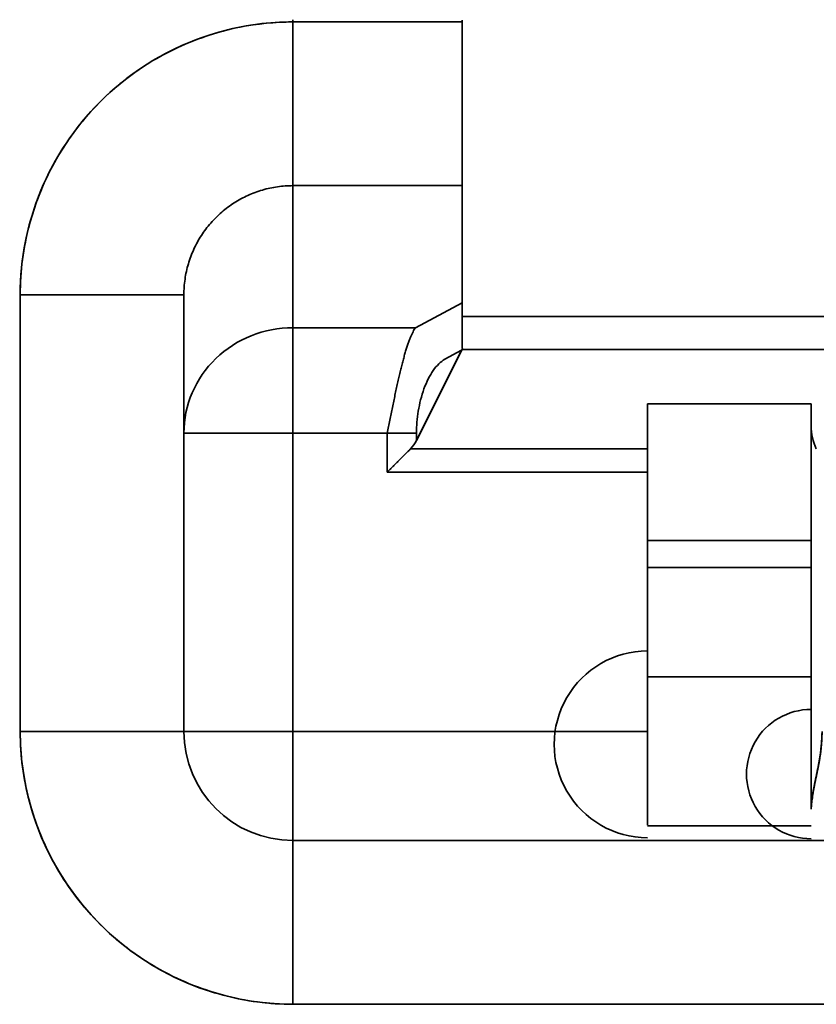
# Model space of a CAD drawing. Header units: inches. Extents: x 2.9 to 36.1, y -1.9 to 23.5.
# Tile 14 of 30: x 16.2322 to 16.261, y 5.031 to 5.0665. Entities that reach past the tile are written whole.
import ezdxf

# ---------------------------------------------------------------- set-up
doc = ezdxf.new("R2010")
doc.units = ezdxf.units.IN
doc.header["$MEASUREMENT"] = 0
doc.layers.add('Visible Edges(ANSI)', color=7, linetype='Continuous', lineweight=35)

msp = doc.modelspace()

# ---------------------------------------------------------------- linework, layer by layer
at = {"layer": 'Visible Edges(ANSI)'}
for p, q in [((16.24817713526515, 5.066420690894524), (16.24207477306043, 5.066420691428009)), ((16.24817713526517, 5.066420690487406), (16.24207477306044, 5.066420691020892)), ((16.24207477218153, 5.060514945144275), (16.24207477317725, 5.055391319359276)), ((16.2481771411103, 5.060515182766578), (16.24207477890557, 5.060515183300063)), ((16.24207477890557, 5.060515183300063), (16.2420747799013, 5.055391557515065)), ((16.24207477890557, 5.060515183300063), (16.2481771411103, 5.060515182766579)), ((16.24817714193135, 5.056290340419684), (16.2481771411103, 5.06051518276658)), ((16.23223225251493, 5.056578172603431), (16.23223225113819, 5.040830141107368)), ((16.23223225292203, 5.05657817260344), (16.23223225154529, 5.040830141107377)), ((16.23813757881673, 5.040830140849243), (16.23813758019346, 5.056578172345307)), ((16.23813801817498, 5.051588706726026), (16.23813801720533, 5.056578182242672)), ((16.24649998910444, 5.0553915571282), (16.24817714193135, 5.056290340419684)), ((16.24817713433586, 5.055790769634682), (16.24817713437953, 5.056290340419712)), ((16.24817714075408, 5.055790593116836), (16.26274406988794, 5.055790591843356)), ((16.2420747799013, 5.055391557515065), (16.24649998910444, 5.0553915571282)), ((16.24207477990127, 5.055391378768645), (16.24649998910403, 5.055391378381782)), ((16.24817714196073, 5.054609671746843), (16.24653508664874, 5.051325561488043)), ((16.24820755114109, 5.054609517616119), (16.24817714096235, 5.054653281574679)), ((16.26274407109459, 5.054609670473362), (16.24817714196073, 5.054609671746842)), ((16.24653508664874, 5.051325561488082), (16.24816140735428, 5.054576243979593)), ((16.2481600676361, 5.054575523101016), (16.24755639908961, 5.054250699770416)), ((16.25487005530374, 5.051018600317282), (16.25487005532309, 5.052641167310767)), ((16.25487005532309, 5.052641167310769), (16.26077556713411, 5.052641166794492)), ((16.25487005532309, 5.052641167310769), (16.25487005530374, 5.051018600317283)), ((16.25487005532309, 5.052641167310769), (16.26077556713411, 5.052641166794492)), ((16.26077556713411, 5.052641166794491), (16.26077556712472, 5.051853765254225)), ((16.26077556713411, 5.052641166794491), (16.26077556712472, 5.051853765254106)), ((16.26077556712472, 5.051853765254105), (16.26077556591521, 5.03801855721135)), ((16.26077579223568, 5.038018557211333), (16.26077579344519, 5.051853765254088)), ((16.23813801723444, 5.040830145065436), (16.23813801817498, 5.051588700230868)), ((16.24207477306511, 5.051588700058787), (16.24207477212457, 5.040830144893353)), ((16.2420747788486, 5.040830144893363), (16.24207477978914, 5.051588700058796)), ((16.24547867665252, 5.051588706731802), (16.24207477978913, 5.05158870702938)), ((16.24207477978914, 5.051588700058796), (16.24547867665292, 5.051588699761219)), ((16.24547867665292, 5.05158869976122), (16.24547867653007, 5.050183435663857)), ((16.24547870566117, 5.050183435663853), (16.24547870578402, 5.051588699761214)), ((16.24653503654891, 5.051588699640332), (16.2465350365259, 5.051325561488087)), ((16.24653508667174, 5.051588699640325), (16.24653508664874, 5.051325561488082)), ((16.24631384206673, 5.051018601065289), (16.25487005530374, 5.051018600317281)), ((16.24631384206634, 5.051018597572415), (16.25487005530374, 5.051018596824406)), ((16.23813801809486, 5.050672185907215), (16.23813757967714, 5.050672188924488)), ((16.24547867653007, 5.050183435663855), (16.25487005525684, 5.050183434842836)), ((16.25487005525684, 5.050183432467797), (16.24547867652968, 5.050183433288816)), ((16.25487005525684, 5.050183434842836), (16.25487005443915, 5.040830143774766)), ((16.25487005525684, 5.050183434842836), (16.25487005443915, 5.040830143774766)), ((16.26077556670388, 5.047719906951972), (16.25487005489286, 5.047719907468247)), ((16.25487005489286, 5.047719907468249), (16.26077618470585, 5.047719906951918)), ((16.26077618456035, 5.046735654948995), (16.25487005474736, 5.046735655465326)), ((16.25487005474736, 5.046735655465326), (16.26077618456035, 5.046735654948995)), ((16.25487005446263, 5.04279864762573), (16.26077556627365, 5.042798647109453)), ((16.25487005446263, 5.04279864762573), (16.26077618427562, 5.042798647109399)), ((16.25487005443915, 5.040830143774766), (16.2420747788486, 5.040830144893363)), ((16.24207477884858, 5.04083013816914), (16.25487005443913, 5.040830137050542)), ((16.25487005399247, 5.037420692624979), (16.26077556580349, 5.037420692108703)), ((16.26077556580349, 5.037420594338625), (16.25487005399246, 5.037420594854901)), ((16.3712086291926, 5.036892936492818), (16.24207477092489, 5.036892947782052)), ((16.37120863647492, 5.036893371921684), (16.24207477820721, 5.036893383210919)), ((16.25546059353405, 5.036892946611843), (16.25546059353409, 5.036893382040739)), ((16.24207476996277, 5.030987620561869), (16.37120862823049, 5.030987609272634)), ((16.24207476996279, 5.030987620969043), (16.3712086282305, 5.030987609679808))]:
    msp.add_line(p, q, dxfattribs=at)
for centre, radius, start, end in [((16.24207477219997, 5.056578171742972), 0.0098425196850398, 89.99999499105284, 179.9999950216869), ((16.26274368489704, 5.048704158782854), 0.0019678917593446, 179.9999950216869, 179.9999950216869), ((16.26077556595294, 5.040829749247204), 0.0039363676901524, 269.9999949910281, 269.999994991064), ((16.25487005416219, 5.040362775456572), 0.0033672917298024, 89.99999447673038, 269.9999944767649), ((16.26077556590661, 5.039289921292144), 0.0023326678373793, 89.99999349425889, 269.9999934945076), ((16.24207477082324, 5.04083014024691), 0.0098425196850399, 179.9999950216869, 269.9999949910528), ((16.24207477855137, 5.040830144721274), 0.0039370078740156, 179.9999950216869, 269.9999949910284)]:
    msp.add_arc(centre, radius, start, end, dxfattribs=at)
for centre, major_axis, ratio, start_param, end_param in [((16.24207477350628, 5.066420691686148), (-5.16276e-10, -0.0059055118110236), 1e-05, 4.698765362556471, 6.255946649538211), ((16.24207477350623, 5.066420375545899), (-5.162322e-10, -0.0059050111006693), 1e-05, 4.71233555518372, 6.290434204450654), ((16.24817713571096, 5.066420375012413), (-5.162322e-10, -0.0059050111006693), 1e-05, 4.701429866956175, 6.261438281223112), ((16.23223256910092, 5.056578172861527), (0.0059050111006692, -5.162322e-10), 1e-05, 4.708974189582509, 6.276515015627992), ((16.23223225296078, 5.056578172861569), (0.0059055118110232, -5.16276e-10), 1e-05, 4.712388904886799, 6.339227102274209), ((16.24817714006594, 5.047919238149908), (6.881354e-10, 0.007871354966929), 1e-05, 5.737375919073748, 6.281345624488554), ((16.24207438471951, 5.051589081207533), (-0.0039363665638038, -7.650048e-10), 0.9659258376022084, 4.712290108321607, 6.2832835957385), ((16.24207477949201, 5.051589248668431), (3.441055e-10, 0.0039361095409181), 1e-05, 4.712251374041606, 6.035500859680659), ((16.26306615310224, 5.051962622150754), (-0.0021869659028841, -0.0007392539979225), 0.9214066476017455, 5.98230775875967, 6.386962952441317), ((16.26279435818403, 5.051859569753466), (-0.0020039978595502, -0.0002452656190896), 0.9869586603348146, 6.162722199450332, 6.595415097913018), ((16.2420743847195, 5.051588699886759), (-0.0039363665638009, 3.441279e-10), 1e-05, 4.719478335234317, 6.297660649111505), ((16.24547882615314, 5.051588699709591), (0.0011808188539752, -1.032304e-10), 1e-05, 0.5182593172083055, 1.570898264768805), ((16.24542902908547, 5.051879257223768), (-0.001095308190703, 0.0005745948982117), 0.9756102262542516, 2.846359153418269, 3.161049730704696), ((16.24527942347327, 5.052002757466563), (-0.0011450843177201, 0.0008563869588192), 0.9082764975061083, 3.011408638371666, 3.303786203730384), ((16.25487005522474, 5.050394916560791), (-6.20923e-11, -0.0008464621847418), 1e-05, 1.325426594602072, 2.409877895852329), ((16.25487005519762, 5.050294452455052), (-8.14969e-11, -0.0010186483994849), 1e-05, 1.457932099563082, 2.355924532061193), ((16.23223256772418, 5.040830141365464), (0.005905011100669, -5.162322e-10), 1e-05, 4.71233543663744, 6.365154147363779), ((16.23223225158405, 5.040830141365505), (0.0059055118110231, -5.16276e-10), 1e-05, 4.717072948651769, 6.292552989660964), ((16.24207438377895, 5.040830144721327), (-0.0039363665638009, 3.441279e-10), 1e-05, 4.712290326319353, 6.376670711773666), ((16.24207477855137, 5.040830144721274), (-0.0039370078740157, 3.44184e-10), 1e-05, 4.717072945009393, 6.292552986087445), ((16.24207477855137, 5.040830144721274), (-3.44184e-10, -0.0039370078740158), 1e-05, 6.252334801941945, 7.853981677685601), ((16.24207477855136, 5.040829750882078), (-3.44128e-10, -0.0039363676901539), 1e-05, 0.0227040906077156, 1.582300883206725), ((16.25487005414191, 5.040829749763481), (-3.44128e-10, -0.003936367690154), 1e-05, 0.5356012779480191, 1.570894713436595), ((16.24207477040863, 5.030987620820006), (5.162769e-10, 0.0059055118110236), 1e-05, 6.278298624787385, 7.853981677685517), ((16.24207477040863, 5.030987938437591), (5.162321e-10, 0.0059050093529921), 1e-05, 0.000681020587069, 1.571214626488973)]:
    msp.add_ellipse(centre, major_axis=major_axis, ratio=ratio, start_param=start_param, end_param=end_param, dxfattribs=at)
for points, knots in [([(16.24207477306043, 5.066420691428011), (16.24121173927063, 5.066420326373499), (16.24037666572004, 5.066312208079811), (16.23955212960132, 5.066091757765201), (16.2387275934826, 5.065871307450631), (16.23791359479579, 5.065538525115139), (16.23716240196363, 5.065107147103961), (16.2364112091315, 5.064675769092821), (16.23572282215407, 5.064145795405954), (16.23511364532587, 5.063536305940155), (16.23450446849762, 5.062926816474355), (16.23397450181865, 5.062237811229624), (16.23354348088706, 5.061486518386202), (16.23311245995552, 5.060735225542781), (16.2327803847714, 5.059921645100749), (16.23256038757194, 5.059097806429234), (16.23234039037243, 5.058273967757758), (16.23223247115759, 5.057439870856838), (16.23223225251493, 5.056578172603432)], [0, 0, 0, 0, 0.166666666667, 0.166666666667, 0.166666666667, 0.333333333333, 0.333333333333, 0.333333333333, 0.5, 0.5, 0.5, 0.6666666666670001, 0.6666666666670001, 0.6666666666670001, 0.8333333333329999, 0.8333333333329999, 0.8333333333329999, 1, 1, 1, 1]), ([(16.23813801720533, 5.056578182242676), (16.23813800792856, 5.056672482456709), (16.23814138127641, 5.056766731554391), (16.23814812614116, 5.056860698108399), (16.23815487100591, 5.056954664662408), (16.23816498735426, 5.057048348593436), (16.23817844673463, 5.057141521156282), (16.238191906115, 5.057234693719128), (16.23820870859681, 5.057327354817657), (16.23822880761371, 5.057419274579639), (16.23824890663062, 5.057511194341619), (16.23827230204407, 5.057602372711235), (16.23829893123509, 5.057692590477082), (16.2383255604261, 5.05778280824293), (16.23835542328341, 5.057872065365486), (16.2383884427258, 5.057960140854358), (16.23842146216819, 5.058048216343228), (16.23845763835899, 5.058135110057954), (16.23849687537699, 5.058220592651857), (16.23853611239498, 5.058306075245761), (16.23857841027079, 5.058390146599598), (16.23862365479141, 5.058472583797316), (16.23866889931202, 5.058555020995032), (16.2387170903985, 5.058635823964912), (16.23876809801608, 5.058714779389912), (16.23881910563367, 5.058793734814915), (16.23887292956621, 5.058870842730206), (16.23892942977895, 5.058945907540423), (16.23898592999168, 5.059020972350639), (16.23904510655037, 5.059093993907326), (16.23910680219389, 5.059164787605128), (16.23916849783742, 5.059235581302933), (16.2392327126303, 5.059304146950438), (16.23929927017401, 5.05937030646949), (16.23936582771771, 5.059436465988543), (16.23943472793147, 5.059500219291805), (16.23950578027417, 5.059561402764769), (16.23957683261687, 5.059622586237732), (16.23965003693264, 5.059681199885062), (16.23972519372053, 5.05973709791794), (16.23980035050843, 5.059792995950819), (16.23987745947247, 5.059846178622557), (16.23995632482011, 5.05989652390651), (16.24003519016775, 5.059946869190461), (16.24011581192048, 5.059994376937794), (16.24019798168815, 5.060038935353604), (16.24028015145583, 5.060083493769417), (16.24036386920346, 5.060125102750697), (16.24044891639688, 5.060163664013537), (16.2405339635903, 5.060202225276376), (16.24062034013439, 5.060237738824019), (16.24070782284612, 5.060270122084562), (16.24079530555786, 5.060302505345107), (16.24088389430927, 5.060331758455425), (16.24097336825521, 5.060357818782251), (16.24106284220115, 5.060383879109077), (16.24115320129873, 5.060406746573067), (16.2412442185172, 5.060426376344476), (16.24133523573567, 5.060446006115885), (16.24142691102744, 5.060462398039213), (16.24151900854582, 5.060475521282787), (16.2416111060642, 5.06048864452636), (16.24170362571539, 5.060498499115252), (16.24179633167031, 5.060505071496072), (16.24188903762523, 5.060511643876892), (16.24198192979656, 5.060514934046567), (16.24207477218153, 5.060514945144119)], [0, 0, 0, 0, 0.04545454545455, 0.04545454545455, 0.04545454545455, 0.09090909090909, 0.09090909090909, 0.09090909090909, 0.136363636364, 0.136363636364, 0.136363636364, 0.181818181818, 0.181818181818, 0.181818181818, 0.227272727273, 0.227272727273, 0.227272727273, 0.272727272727, 0.272727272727, 0.272727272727, 0.318181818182, 0.318181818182, 0.318181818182, 0.363636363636, 0.363636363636, 0.363636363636, 0.409090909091, 0.409090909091, 0.409090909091, 0.4545454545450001, 0.4545454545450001, 0.4545454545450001, 0.5, 0.5, 0.5, 0.545454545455, 0.545454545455, 0.545454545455, 0.5909090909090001, 0.5909090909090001, 0.5909090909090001, 0.636363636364, 0.636363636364, 0.636363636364, 0.6818181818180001, 0.6818181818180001, 0.6818181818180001, 0.727272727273, 0.727272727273, 0.727272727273, 0.772727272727, 0.772727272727, 0.772727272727, 0.8181818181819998, 0.8181818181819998, 0.8181818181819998, 0.863636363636, 0.863636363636, 0.863636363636, 0.9090909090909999, 0.9090909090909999, 0.9090909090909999, 0.954545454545, 0.954545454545, 0.954545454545, 1, 1, 1, 1]), ([(16.24649998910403, 5.055391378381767), (16.24648453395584, 5.055371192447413), (16.24646907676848, 5.055348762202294), (16.24645361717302, 5.055324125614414), (16.24643815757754, 5.055299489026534), (16.24642269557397, 5.055272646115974), (16.24640723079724, 5.055243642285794), (16.2463917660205, 5.055214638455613), (16.24637629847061, 5.055183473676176), (16.24636082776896, 5.05515020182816), (16.2463453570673, 5.055116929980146), (16.2463298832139, 5.055081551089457), (16.24631440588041, 5.055044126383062), (16.24629892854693, 5.055006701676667), (16.24628344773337, 5.054967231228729), (16.24626796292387, 5.05492578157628), (16.24625247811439, 5.05488433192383), (16.24623698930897, 5.054840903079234), (16.24622149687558, 5.054795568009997), (16.2462060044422, 5.05475023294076), (16.24619050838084, 5.054702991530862), (16.24617500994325, 5.05465392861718), (16.24615951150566, 5.054604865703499), (16.24614401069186, 5.054553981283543), (16.24612850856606, 5.054501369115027), (16.24611300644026, 5.054448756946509), (16.24609750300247, 5.054394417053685), (16.24608199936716, 5.054338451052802), (16.24606649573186, 5.054282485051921), (16.24605099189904, 5.054224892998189), (16.24603548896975, 5.05416578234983), (16.24601998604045, 5.054106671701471), (16.24600448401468, 5.0540460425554), (16.24598898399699, 5.05398400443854), (16.24597348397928, 5.05392196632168), (16.24595798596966, 5.053858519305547), (16.24594249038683, 5.053793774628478), (16.245926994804, 5.053729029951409), (16.24591150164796, 5.053662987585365), (16.24589601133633, 5.053595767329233), (16.24588052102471, 5.053528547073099), (16.24586503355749, 5.053460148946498), (16.24584954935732, 5.053390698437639), (16.24583406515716, 5.053321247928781), (16.24581858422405, 5.053250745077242), (16.24580310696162, 5.053179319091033), (16.24578762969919, 5.053107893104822), (16.24577215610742, 5.053035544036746), (16.24575668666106, 5.05296240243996), (16.2457412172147, 5.052889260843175), (16.24572575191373, 5.052815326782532), (16.24571029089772, 5.052740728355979), (16.2456948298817, 5.052666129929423), (16.24567937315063, 5.052590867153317), (16.2456639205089, 5.052515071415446), (16.24564846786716, 5.052439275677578), (16.24563301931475, 5.052362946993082), (16.24561757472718, 5.052286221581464), (16.24560213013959, 5.052209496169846), (16.24558668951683, 5.052132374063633), (16.24557125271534, 5.052054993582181), (16.24555581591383, 5.051977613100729), (16.2455403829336, 5.051899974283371), (16.24552495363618, 5.051822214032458), (16.24550952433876, 5.051744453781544), (16.24549409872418, 5.051666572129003), (16.24547867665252, 5.051588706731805)], [0, 0, 0, 0, 0.04545454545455, 0.04545454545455, 0.04545454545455, 0.09090909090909, 0.09090909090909, 0.09090909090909, 0.136363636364, 0.136363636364, 0.136363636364, 0.181818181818, 0.181818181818, 0.181818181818, 0.227272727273, 0.227272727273, 0.227272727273, 0.272727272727, 0.272727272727, 0.272727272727, 0.318181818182, 0.318181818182, 0.318181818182, 0.363636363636, 0.363636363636, 0.363636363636, 0.409090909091, 0.409090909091, 0.409090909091, 0.4545454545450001, 0.4545454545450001, 0.4545454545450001, 0.5, 0.5, 0.5, 0.545454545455, 0.545454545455, 0.545454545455, 0.5909090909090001, 0.5909090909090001, 0.5909090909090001, 0.636363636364, 0.636363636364, 0.636363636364, 0.6818181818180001, 0.6818181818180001, 0.6818181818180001, 0.727272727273, 0.727272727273, 0.727272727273, 0.772727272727, 0.772727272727, 0.772727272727, 0.8181818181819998, 0.8181818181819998, 0.8181818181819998, 0.863636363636, 0.863636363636, 0.863636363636, 0.9090909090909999, 0.9090909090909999, 0.9090909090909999, 0.954545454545, 0.954545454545, 0.954545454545, 1, 1, 1, 1]), ([(16.24755639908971, 5.054250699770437), (16.24740281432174, 5.054160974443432), (16.24726466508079, 5.054030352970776), (16.24713755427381, 5.053849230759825), (16.24701044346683, 5.053668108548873), (16.24689437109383, 5.053436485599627), (16.24680252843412, 5.053183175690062), (16.24671068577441, 5.052929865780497), (16.24664307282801, 5.052654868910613), (16.24659861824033, 5.052386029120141), (16.24655416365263, 5.052117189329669), (16.24653286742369, 5.051854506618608), (16.24653508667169, 5.051588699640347)], [0, 0, 0, 0, 0.25, 0.25, 0.25, 0.5, 0.5, 0.5, 0.75, 0.75, 0.75, 1, 1, 1, 1]), ([(16.24547867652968, 5.050183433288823), (16.24549380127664, 5.050198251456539), (16.24550881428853, 5.050213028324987), (16.24552371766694, 5.050227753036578), (16.24553862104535, 5.05024247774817), (16.24555341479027, 5.050257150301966), (16.24556810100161, 5.05027176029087), (16.24558278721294, 5.050286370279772), (16.2455973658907, 5.050300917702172), (16.24561183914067, 5.05031539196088), (16.24562631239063, 5.050329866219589), (16.2456406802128, 5.050344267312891), (16.24565494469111, 5.050358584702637), (16.24566920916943, 5.050372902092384), (16.24568337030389, 5.050387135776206), (16.24569743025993, 5.050401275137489), (16.24571149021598, 5.050415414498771), (16.24572544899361, 5.050429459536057), (16.24573930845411, 5.050443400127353), (16.24575316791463, 5.050457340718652), (16.24576692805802, 5.050471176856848), (16.24578059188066, 5.050484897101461), (16.2457942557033, 5.050498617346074), (16.24580782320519, 5.050512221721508), (16.24582129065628, 5.050525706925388), (16.24583475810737, 5.050539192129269), (16.24584812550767, 5.050552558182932), (16.24586138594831, 5.05056580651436), (16.24587464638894, 5.050579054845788), (16.24588779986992, 5.050592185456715), (16.24590084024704, 5.050605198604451), (16.24591388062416, 5.050618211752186), (16.24592680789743, 5.050631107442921), (16.24593961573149, 5.050643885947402), (16.24595242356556, 5.050656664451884), (16.2459651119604, 5.050669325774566), (16.24597767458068, 5.050681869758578), (16.24599023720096, 5.050694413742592), (16.24600267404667, 5.050706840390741), (16.24601497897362, 5.050719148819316), (16.24602728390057, 5.05073145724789), (16.24603945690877, 5.050743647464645), (16.24605149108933, 5.05075571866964), (16.2460635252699, 5.050767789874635), (16.24607542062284, 5.050779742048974), (16.24608717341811, 5.050791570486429), (16.24609892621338, 5.050803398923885), (16.24611053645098, 5.050815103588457), (16.24612200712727, 5.050826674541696), (16.24613347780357, 5.050838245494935), (16.24614480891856, 5.050849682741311), (16.24615600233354, 5.050860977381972), (16.24616719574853, 5.050872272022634), (16.24617825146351, 5.050883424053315), (16.24618917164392, 5.050894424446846), (16.24620009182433, 5.050905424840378), (16.24621087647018, 5.050916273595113), (16.2462215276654, 5.050926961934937), (16.24623217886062, 5.05093765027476), (16.24624269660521, 5.050948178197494), (16.24625308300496, 5.050958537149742), (16.24626346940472, 5.05096889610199), (16.24627372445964, 5.050979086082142), (16.24628385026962, 5.050989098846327), (16.24629397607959, 5.050999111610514), (16.24630397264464, 5.051008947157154), (16.24631384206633, 5.05101859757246)], [0, 0, 0, 0, 0.04545454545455, 0.04545454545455, 0.04545454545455, 0.09090909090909, 0.09090909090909, 0.09090909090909, 0.136363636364, 0.136363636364, 0.136363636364, 0.181818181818, 0.181818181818, 0.181818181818, 0.227272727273, 0.227272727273, 0.227272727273, 0.272727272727, 0.272727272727, 0.272727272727, 0.318181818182, 0.318181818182, 0.318181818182, 0.363636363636, 0.363636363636, 0.363636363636, 0.409090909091, 0.409090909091, 0.409090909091, 0.4545454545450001, 0.4545454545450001, 0.4545454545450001, 0.5, 0.5, 0.5, 0.545454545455, 0.545454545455, 0.545454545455, 0.5909090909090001, 0.5909090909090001, 0.5909090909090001, 0.636363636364, 0.636363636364, 0.636363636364, 0.6818181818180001, 0.6818181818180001, 0.6818181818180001, 0.727272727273, 0.727272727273, 0.727272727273, 0.772727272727, 0.772727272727, 0.772727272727, 0.8181818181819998, 0.8181818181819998, 0.8181818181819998, 0.863636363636, 0.863636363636, 0.863636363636, 0.9090909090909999, 0.9090909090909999, 0.9090909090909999, 0.954545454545, 0.954545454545, 0.954545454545, 0.9999999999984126, 0.9999999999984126, 0.9999999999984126, 0.9999999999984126]), ([(16.24631383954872, 5.051018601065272), (16.24630418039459, 5.051008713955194), (16.24629434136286, 5.050998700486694), (16.24628432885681, 5.050988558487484), (16.24627431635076, 5.050978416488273), (16.24626413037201, 5.050968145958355), (16.24625377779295, 5.050957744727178), (16.24624342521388, 5.050947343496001), (16.24623290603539, 5.050936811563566), (16.24622222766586, 5.050926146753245), (16.24621154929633, 5.050915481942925), (16.24620071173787, 5.050904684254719), (16.24618972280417, 5.050893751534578), (16.24617873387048, 5.050882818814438), (16.24616759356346, 5.050871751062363), (16.24615631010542, 5.050860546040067), (16.24614502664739, 5.050849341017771), (16.24613360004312, 5.050837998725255), (16.24612203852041, 5.050826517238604), (16.24611047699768, 5.050815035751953), (16.24609878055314, 5.050803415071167), (16.24608695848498, 5.050791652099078), (16.24607513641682, 5.050779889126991), (16.24606318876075, 5.0507679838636), (16.24605111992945, 5.05075594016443), (16.24603905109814, 5.05074389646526), (16.24602686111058, 5.05073171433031), (16.2460145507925, 5.050719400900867), (16.24600224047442, 5.050707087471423), (16.24598980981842, 5.050694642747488), (16.24597725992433, 5.050682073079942), (16.24596471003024, 5.050669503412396), (16.24595204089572, 5.05065680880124), (16.24593925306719, 5.05064399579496), (16.24592646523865, 5.05063118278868), (16.24591355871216, 5.050618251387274), (16.24590053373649, 5.050605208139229), (16.24588750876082, 5.050592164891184), (16.24587436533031, 5.050579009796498), (16.24586110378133, 5.050565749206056), (16.24584784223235, 5.050552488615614), (16.24583446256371, 5.050539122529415), (16.24582096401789, 5.050525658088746), (16.24580746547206, 5.050512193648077), (16.2457938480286, 5.050498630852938), (16.24578011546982, 5.050484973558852), (16.24576638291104, 5.050471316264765), (16.24575253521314, 5.050457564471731), (16.24573858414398, 5.050443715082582), (16.24572463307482, 5.050429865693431), (16.24571057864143, 5.050415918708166), (16.24569643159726, 5.050401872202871), (16.24568228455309, 5.050387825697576), (16.24566804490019, 5.050373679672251), (16.24565372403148, 5.050359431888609), (16.24563940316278, 5.050345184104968), (16.24562500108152, 5.05033083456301), (16.24561052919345, 5.050316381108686), (16.24559605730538, 5.050301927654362), (16.24558151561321, 5.050287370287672), (16.24556691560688, 5.050272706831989), (16.24555231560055, 5.050258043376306), (16.24553765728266, 5.050243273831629), (16.24552295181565, 5.050228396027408), (16.24550824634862, 5.050213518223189), (16.24549349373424, 5.050198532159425), (16.24547870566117, 5.050183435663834)], [0, 0, 0, 0, 0.04545454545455, 0.04545454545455, 0.04545454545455, 0.09090909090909, 0.09090909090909, 0.09090909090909, 0.136363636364, 0.136363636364, 0.136363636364, 0.181818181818, 0.181818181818, 0.181818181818, 0.227272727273, 0.227272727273, 0.227272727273, 0.272727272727, 0.272727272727, 0.272727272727, 0.318181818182, 0.318181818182, 0.318181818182, 0.363636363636, 0.363636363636, 0.363636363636, 0.409090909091, 0.409090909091, 0.409090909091, 0.4545454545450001, 0.4545454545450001, 0.4545454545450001, 0.5, 0.5, 0.5, 0.545454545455, 0.545454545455, 0.545454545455, 0.5909090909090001, 0.5909090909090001, 0.5909090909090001, 0.636363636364, 0.636363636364, 0.636363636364, 0.6818181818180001, 0.6818181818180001, 0.6818181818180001, 0.727272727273, 0.727272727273, 0.727272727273, 0.772727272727, 0.772727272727, 0.772727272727, 0.8181818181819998, 0.8181818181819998, 0.8181818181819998, 0.863636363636, 0.863636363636, 0.863636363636, 0.9090909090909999, 0.9090909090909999, 0.9090909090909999, 0.954545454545, 0.954545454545, 0.954545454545, 1, 1, 1, 1]), ([(16.23223225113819, 5.040830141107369), (16.23223261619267, 5.039967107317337), (16.23234073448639, 5.039132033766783), (16.23256118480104, 5.038307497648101), (16.23278163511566, 5.03748296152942), (16.23311441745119, 5.03666896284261), (16.23354579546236, 5.035917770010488), (16.2339771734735, 5.035166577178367), (16.23450714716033, 5.034478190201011), (16.23511663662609, 5.033869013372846), (16.23572612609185, 5.03325983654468), (16.23641513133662, 5.032729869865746), (16.23716642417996, 5.032298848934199), (16.23791771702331, 5.031867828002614), (16.2387312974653, 5.031535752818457), (16.23955513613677, 5.031315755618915), (16.24037897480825, 5.031095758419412), (16.24121307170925, 5.030987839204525), (16.24207476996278, 5.030987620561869)], [0, 0, 0, 0, 0.166666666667, 0.166666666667, 0.166666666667, 0.333333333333, 0.333333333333, 0.333333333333, 0.5, 0.5, 0.5, 0.6666666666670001, 0.6666666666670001, 0.6666666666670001, 0.8333333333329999, 0.8333333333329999, 0.8333333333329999, 1, 1, 1, 1]), ([(16.26077556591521, 5.038018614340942), (16.26077814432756, 5.038050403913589), (16.26078089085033, 5.038082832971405), (16.26078385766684, 5.038115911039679), (16.26078682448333, 5.038148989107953), (16.26079001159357, 5.038182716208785), (16.26079347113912, 5.038217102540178), (16.26079693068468, 5.038251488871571), (16.26080066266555, 5.038286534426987), (16.26080471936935, 5.038322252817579), (16.26080877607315, 5.038357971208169), (16.26081315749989, 5.038394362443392), (16.26081791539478, 5.038431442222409), (16.26082267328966, 5.038468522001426), (16.2608278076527, 5.03850629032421), (16.26083337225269, 5.038544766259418), (16.26083893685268, 5.038583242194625), (16.26084493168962, 5.038622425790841), (16.26085140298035, 5.038662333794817), (16.26085787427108, 5.038702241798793), (16.2608648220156, 5.038742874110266), (16.26087232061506, 5.038784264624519), (16.2608798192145, 5.038825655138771), (16.26088786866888, 5.038867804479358), (16.26089637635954, 5.038910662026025), (16.26090488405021, 5.038953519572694), (16.26091384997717, 5.038997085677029), (16.26092310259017, 5.03904124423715), (16.26093235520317, 5.03908540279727), (16.26094189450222, 5.039130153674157), (16.26095156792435, 5.039175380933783), (16.26096124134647, 5.039220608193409), (16.26097104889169, 5.039266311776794), (16.26098083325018, 5.039312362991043), (16.26099061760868, 5.039358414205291), (16.26100037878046, 5.039404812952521), (16.26100995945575, 5.039451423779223), (16.26101954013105, 5.039498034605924), (16.26102894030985, 5.039544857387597), (16.26103800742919, 5.039591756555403), (16.26104707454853, 5.039638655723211), (16.26105580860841, 5.039685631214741), (16.26106403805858, 5.039732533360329), (16.26107226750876, 5.039779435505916), (16.26107999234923, 5.039826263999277), (16.26108711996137, 5.039872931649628), (16.2610942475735, 5.03991959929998), (16.2611007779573, 5.039966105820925), (16.2611067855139, 5.040012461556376), (16.26111279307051, 5.040058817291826), (16.26111827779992, 5.040105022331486), (16.26112328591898, 5.040151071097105), (16.26112829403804, 5.040197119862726), (16.26113282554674, 5.040243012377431), (16.26113693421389, 5.040288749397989), (16.26114104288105, 5.040334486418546), (16.26114472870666, 5.040380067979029), (16.26114804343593, 5.040425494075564), (16.2611513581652, 5.0404709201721), (16.26115430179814, 5.040516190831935), (16.26115692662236, 5.040561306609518), (16.26115955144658, 5.040606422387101), (16.26116185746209, 5.040651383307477), (16.26116389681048, 5.040696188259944), (16.26116593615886, 5.040740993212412), (16.26116770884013, 5.040785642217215), (16.26116926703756, 5.040830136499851)], [0, 0, 0, 0, 0.04545454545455, 0.04545454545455, 0.04545454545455, 0.09090909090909, 0.09090909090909, 0.09090909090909, 0.136363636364, 0.136363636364, 0.136363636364, 0.181818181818, 0.181818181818, 0.181818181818, 0.227272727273, 0.227272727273, 0.227272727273, 0.272727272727, 0.272727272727, 0.272727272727, 0.318181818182, 0.318181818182, 0.318181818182, 0.363636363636, 0.363636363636, 0.363636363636, 0.409090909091, 0.409090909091, 0.409090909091, 0.4545454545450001, 0.4545454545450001, 0.4545454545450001, 0.5, 0.5, 0.5, 0.545454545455, 0.545454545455, 0.545454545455, 0.5909090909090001, 0.5909090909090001, 0.5909090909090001, 0.636363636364, 0.636363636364, 0.636363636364, 0.6818181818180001, 0.6818181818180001, 0.6818181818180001, 0.727272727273, 0.727272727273, 0.727272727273, 0.772727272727, 0.772727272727, 0.772727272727, 0.8181818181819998, 0.8181818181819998, 0.8181818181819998, 0.863636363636, 0.863636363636, 0.863636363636, 0.9090909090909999, 0.9090909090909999, 0.9090909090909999, 0.954545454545, 0.954545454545, 0.954545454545, 1, 1, 1, 1]), ([(16.26116931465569, 5.040830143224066), (16.26116886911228, 5.040782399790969), (16.26116791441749, 5.040734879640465), (16.26116643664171, 5.04068754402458), (16.26116495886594, 5.040640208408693), (16.26116295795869, 5.040593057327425), (16.26116042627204, 5.04054605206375), (16.26115789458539, 5.040499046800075), (16.26115483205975, 5.040452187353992), (16.26115123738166, 5.040405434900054), (16.26114764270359, 5.040358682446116), (16.26114351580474, 5.040312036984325), (16.26113886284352, 5.040265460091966), (16.2611342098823, 5.040218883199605), (16.26112903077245, 5.040172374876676), (16.26112333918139, 5.040125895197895), (16.26111764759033, 5.040079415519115), (16.26111144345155, 5.040032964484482), (16.26110475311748, 5.03998650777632), (16.26109806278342, 5.039940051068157), (16.26109088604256, 5.039893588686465), (16.26108325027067, 5.039847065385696), (16.26107561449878, 5.039800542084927), (16.2610675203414, 5.03975395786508), (16.26105906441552, 5.03970738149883), (16.26105060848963, 5.039660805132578), (16.26104179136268, 5.039614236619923), (16.26103274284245, 5.039567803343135), (16.26102369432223, 5.039521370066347), (16.26101441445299, 5.039475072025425), (16.26100502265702, 5.039429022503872), (16.26099563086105, 5.039382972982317), (16.26098612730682, 5.039337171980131), (16.26097662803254, 5.039291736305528), (16.26096712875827, 5.039246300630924), (16.26095763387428, 5.039201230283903), (16.2609482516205, 5.039156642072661), (16.26093886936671, 5.039112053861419), (16.26092959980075, 5.039067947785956), (16.26092054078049, 5.039024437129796), (16.26091148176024, 5.038980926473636), (16.26090263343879, 5.038938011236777), (16.26089408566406, 5.038895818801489), (16.26088553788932, 5.038853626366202), (16.260877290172, 5.038812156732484), (16.2608694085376, 5.03877147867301), (16.26086152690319, 5.038730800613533), (16.26085401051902, 5.0386909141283), (16.26084690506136, 5.038651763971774), (16.2608397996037, 5.038612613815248), (16.26083310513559, 5.038574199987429), (16.26082687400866, 5.038536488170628), (16.26082064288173, 5.038498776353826), (16.26081487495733, 5.038461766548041), (16.26080962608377, 5.03842541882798), (16.26080437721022, 5.03838907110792), (16.26079964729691, 5.038353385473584), (16.2607954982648, 5.038318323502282), (16.26079134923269, 5.038283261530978), (16.26078778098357, 5.038248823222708), (16.26078486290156, 5.038214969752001), (16.26078194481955, 5.038181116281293), (16.26077967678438, 5.038147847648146), (16.2607781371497, 5.038115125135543), (16.26077659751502, 5.038082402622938), (16.26077578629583, 5.038050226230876), (16.26077579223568, 5.038018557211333)], [0, 0, 0, 0, 0.04545454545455, 0.04545454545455, 0.04545454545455, 0.09090909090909, 0.09090909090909, 0.09090909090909, 0.136363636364, 0.136363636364, 0.136363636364, 0.181818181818, 0.181818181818, 0.181818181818, 0.227272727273, 0.227272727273, 0.227272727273, 0.272727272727, 0.272727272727, 0.272727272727, 0.318181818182, 0.318181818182, 0.318181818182, 0.363636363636, 0.363636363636, 0.363636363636, 0.409090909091, 0.409090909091, 0.409090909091, 0.4545454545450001, 0.4545454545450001, 0.4545454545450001, 0.5, 0.5, 0.5, 0.545454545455, 0.545454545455, 0.545454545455, 0.5909090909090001, 0.5909090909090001, 0.5909090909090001, 0.636363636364, 0.636363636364, 0.636363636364, 0.6818181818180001, 0.6818181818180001, 0.6818181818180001, 0.727272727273, 0.727272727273, 0.727272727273, 0.772727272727, 0.772727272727, 0.772727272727, 0.8181818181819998, 0.8181818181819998, 0.8181818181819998, 0.863636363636, 0.863636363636, 0.863636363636, 0.9090909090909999, 0.9090909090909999, 0.9090909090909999, 0.954545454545, 0.954545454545, 0.954545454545, 1, 1, 1, 1])]:
    msp.add_open_spline(points, degree=3, knots=knots, dxfattribs=at)

doc.saveas('drawing.dxf')
